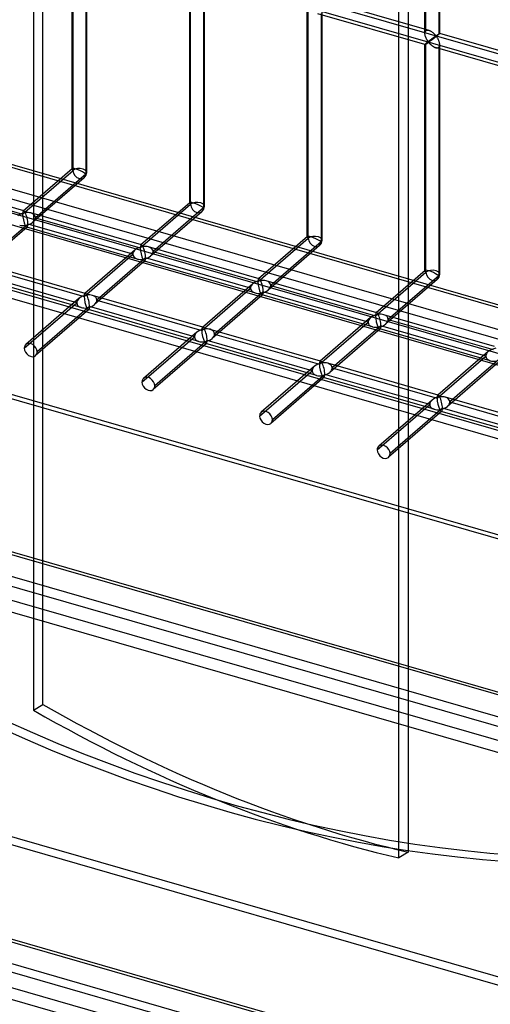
# Model space of a CAD drawing. Header units: millimetres. Extents: x -626 to 636, y -726 to 753.
# Tile 3 of 84: x -103 to 56, y -555 to -222. Entities that reach past the tile are written whole.
import ezdxf

# ---------------------------------------------------------------- set-up
doc = ezdxf.new("R2010")
doc.units = ezdxf.units.MM
doc.layers.add('MAIN-1', color=7, linetype='Continuous')
doc.layers.add('MAIN-2', color=7, linetype='Continuous')

msp = doc.modelspace()

# ---------------------------------------------------------------- linework, layer by layer
at = {"layer": 'MAIN-1'}
for p, q in [((-625.6, -121.31), (288.06, -385.06)), ((292.74, -405.95), (-620.92, -142.2)), ((-625.6, -252.45), (288.06, -516.2)), ((292.74, -537.09), (-620.92, -273.34)), ((-625.6, -383.59), (288.06, -647.34)), ((292.74, -668.23), (-620.92, -404.48))]:
    msp.add_line(p, q, dxfattribs=at)
at = {"layer": 'MAIN-2'}
for p, q in [((34.4, -226.19), (34.4, -70.8)), ((34.74, -225.27), (34.74, -70.47)), ((39.07, -71.72), (39.07, -226.52)), ((39.4, -226.19), (39.4, -70.8)), ((-94.81, -453.4), (-94.81, -95.78)), ((-97.96, -97.73), (-97.96, -455.34)), ((291.21, -385.11), (-622.45, -121.36)), ((598.87, -391.73), (-320.23, -126.41)), ((-319.9, -123.62), (634.9, -399.24)), ((-618.54, -138.8), (295.12, -402.55)), ((28.76, -145.82), (28.76, -503.43)), ((293.2, -394.01), (-553.59, -149.56)), ((25.61, -505.37), (25.61, -147.76)), ((-552.81, -153.01), (360.84, -416.76)), ((-84.95, -272.09), (-84.95, -195.48)), ((-84.61, -272.55), (-84.61, -195.15)), ((-80.28, -196.4), (-80.28, -273.8)), ((-79.95, -273.17), (-79.95, -195.48)), ((-44.83, -284.03), (-44.83, -206.63)), ((-45.16, -283.58), (-45.16, -206.97)), ((-40.5, -207.88), (-40.5, -285.28)), ((-40.17, -284.66), (-40.17, -206.97)), ((35.79, -225.14), (-0.39, -214.69)), ((-5.38, -295.06), (-5.38, -218.45)), ((-5.05, -295.52), (-5.05, -218.12)), ((34.41, -229.94), (-1.78, -219.5)), ((-0.72, -219.37), (-0.72, -296.77)), ((-0.38, -296.14), (-0.38, -218.45)), ((34.4, -226.2), (34.41, -226.05)), ((34.41, -226.33), (34.4, -226.2)), ((34.41, -226.05), (34.42, -225.91)), ((34.42, -226.47), (34.41, -226.33)), ((34.42, -225.91), (34.45, -225.78)), ((34.44, -226.61), (34.42, -226.47)), ((34.46, -226.75), (34.44, -226.61)), ((34.45, -225.78), (34.48, -225.66)), ((34.48, -225.66), (34.53, -225.54)), ((34.53, -225.54), (34.59, -225.44)), ((34.59, -225.44), (34.66, -225.35)), ((34.66, -225.35), (34.74, -225.27)), ((34.74, -225.27), (34.85, -225.19)), ((34.85, -225.19), (34.98, -225.13)), ((34.98, -225.13), (35.13, -225.09)), ((35.13, -225.09), (35.29, -225.07)), ((35.29, -225.07), (35.45, -225.07)), ((35.45, -225.07), (35.63, -225.1)), ((35.63, -225.1), (35.8, -225.14)), ((35.8, -225.14), (35.96, -225.19)), ((35.96, -225.19), (36.12, -225.26)), ((36.12, -225.26), (36.27, -225.33)), ((36.27, -225.33), (36.43, -225.41)), ((36.43, -225.41), (36.58, -225.5)), ((36.58, -225.5), (36.73, -225.6)), ((36.73, -225.6), (36.87, -225.71)), ((36.87, -225.71), (37.02, -225.82)), ((37.02, -225.82), (37.16, -225.93)), ((37.16, -225.93), (37.29, -226.05)), ((37.29, -226.05), (37.42, -226.16)), ((37.42, -226.16), (37.54, -226.28)), ((37.54, -226.28), (37.66, -226.4)), ((37.66, -226.4), (37.76, -226.52)), ((37.76, -226.52), (37.87, -226.63)), ((37.87, -226.63), (37.96, -226.73)), ((38.49, -226.73), (38.54, -226.7)), ((38.54, -226.7), (38.59, -226.67)), ((38.59, -226.67), (38.64, -226.63)), ((38.64, -226.63), (38.69, -226.6)), ((38.69, -226.6), (38.74, -226.57)), ((38.74, -226.57), (38.79, -226.53)), ((38.79, -226.53), (38.83, -226.5)), ((38.9, -226.66), (38.8, -226.74)), ((38.83, -226.5), (38.88, -226.47)), ((38.88, -226.47), (38.93, -226.44)), ((38.99, -226.59), (38.9, -226.66)), ((38.93, -226.44), (38.97, -226.41)), ((38.97, -226.41), (39.01, -226.39)), ((39.07, -226.52), (38.99, -226.59)), ((39.01, -226.39), (39.06, -226.36)), ((39.06, -226.36), (39.1, -226.33)), ((39.12, -226.47), (39.07, -226.52)), ((39.1, -226.33), (39.13, -226.31)), ((39.18, -226.42), (39.12, -226.47)), ((39.13, -226.31), (39.17, -226.29)), ((39.17, -226.29), (39.2, -226.27)), ((39.22, -226.38), (39.18, -226.42)), ((39.2, -226.27), (39.24, -226.25)), ((39.27, -226.34), (39.22, -226.38)), ((39.24, -226.25), (39.27, -226.23)), ((39.27, -226.23), (39.29, -226.22)), ((39.3, -226.3), (39.27, -226.34)), ((39.29, -226.22), (39.32, -226.2)), ((39.33, -226.27), (39.3, -226.3)), ((39.32, -226.2), (39.34, -226.19)), ((39.36, -226.25), (39.33, -226.27)), ((39.34, -226.19), (39.36, -226.19)), ((39.36, -226.19), (39.37, -226.18)), ((39.38, -226.22), (39.36, -226.25)), ((39.37, -226.18), (39.39, -226.18)), ((39.39, -226.21), (39.38, -226.22)), ((39.39, -226.18), (39.39, -226.18)), ((39.39, -226.18), (39.4, -226.18)), ((75.58, -236.62), (39.39, -226.18)), ((39.4, -226.19), (39.39, -226.21)), ((39.4, -226.18), (39.4, -226.18)), ((39.4, -226.18), (39.4, -226.18)), ((39.4, -226.18), (39.4, -226.18)), ((39.4, -226.18), (39.4, -226.18)), ((39.4, -226.18), (39.4, -226.18)), ((39.4, -226.18), (39.4, -226.19)), ((34.41, -229.92), (34.4, -229.94)), ((34.4, -229.94), (34.4, -229.94)), ((34.4, -229.94), (34.4, -229.94)), ((34.4, -229.94), (34.4, -229.94)), ((34.4, -229.94), (34.4, -229.94)), ((34.4, -229.94), (34.41, -229.94)), ((34.4, -306.54), (34.4, -229.94)), ((34.42, -229.9), (34.41, -229.92)), ((34.41, -229.94), (34.41, -229.94)), ((34.41, -229.94), (34.42, -229.94)), ((34.45, -229.87), (34.42, -229.9)), ((34.42, -229.94), (34.44, -229.94)), ((34.44, -229.94), (34.47, -229.93)), ((34.48, -229.83), (34.45, -229.87)), ((34.49, -226.88), (34.46, -226.75)), ((34.47, -229.93), (34.5, -229.91)), ((34.53, -229.79), (34.48, -229.83)), ((34.53, -227.02), (34.49, -226.88)), ((34.5, -229.91), (34.53, -229.89)), ((34.57, -227.16), (34.53, -227.02)), ((34.59, -229.73), (34.53, -229.79)), ((34.53, -229.89), (34.58, -229.87)), ((34.62, -227.29), (34.57, -227.16)), ((34.58, -229.87), (34.62, -229.84)), ((34.66, -229.67), (34.59, -229.73)), ((34.67, -227.43), (34.62, -227.29)), ((34.62, -229.84), (34.67, -229.81)), ((34.74, -229.6), (34.66, -229.67)), ((34.72, -227.57), (34.67, -227.43)), ((34.67, -229.81), (34.73, -229.78)), ((34.78, -227.7), (34.72, -227.57)), ((34.73, -229.78), (34.78, -229.74)), ((34.79, -229.55), (34.74, -229.6)), ((34.74, -307), (34.74, -229.6)), ((34.84, -227.83), (34.78, -227.7)), ((34.78, -229.74), (34.85, -229.7)), ((34.85, -229.5), (34.79, -229.55)), ((34.9, -227.96), (34.84, -227.83)), ((34.91, -229.45), (34.85, -229.5)), ((34.85, -229.7), (34.91, -229.66)), ((34.97, -228.08), (34.9, -227.96)), ((34.98, -229.4), (34.91, -229.45)), ((34.91, -229.66), (34.97, -229.62)), ((35.03, -228.21), (34.97, -228.08)), ((34.97, -229.62), (35.04, -229.57)), ((35.05, -229.34), (34.98, -229.4)), ((35.1, -228.32), (35.03, -228.21)), ((35.04, -229.57), (35.11, -229.53)), ((35.12, -229.28), (35.05, -229.34)), ((35.17, -228.44), (35.1, -228.32)), ((35.11, -229.53), (35.17, -229.48)), ((35.2, -229.22), (35.12, -229.28)), ((35.24, -228.55), (35.17, -228.44)), ((35.17, -229.48), (35.24, -229.43)), ((35.28, -229.15), (35.2, -229.22)), ((35.3, -228.65), (35.24, -228.55)), ((35.24, -229.43), (35.31, -229.39)), ((35.36, -229.09), (35.28, -229.15)), ((35.37, -228.75), (35.3, -228.65)), ((35.31, -229.39), (35.38, -229.34)), ((35.44, -229.02), (35.36, -229.09)), ((35.44, -228.84), (35.37, -228.75)), ((35.38, -229.34), (35.44, -229.3)), ((35.5, -228.93), (35.44, -228.84)), ((35.52, -228.96), (35.44, -229.02)), ((35.44, -229.3), (35.5, -229.26)), ((35.56, -229.01), (35.5, -228.93)), ((35.5, -229.26), (35.57, -229.22)), ((35.61, -228.89), (35.52, -228.96)), ((35.64, -229.08), (35.56, -229.01)), ((35.57, -229.22), (35.65, -229.2)), ((35.69, -228.82), (35.61, -228.89)), ((35.73, -229.07), (35.64, -229.08)), ((35.65, -229.2), (35.74, -229.27)), ((35.78, -228.75), (35.69, -228.82)), ((35.8, -229.02), (35.73, -229.07)), ((35.74, -229.27), (35.8, -229.35)), ((35.87, -228.68), (35.78, -228.75)), ((35.87, -228.98), (35.8, -229.02)), ((35.8, -229.35), (35.87, -229.43)), ((35.96, -228.62), (35.87, -228.68)), ((35.94, -228.93), (35.87, -228.98)), ((35.87, -229.43), (35.95, -229.51)), ((36.02, -228.87), (35.94, -228.93)), ((35.95, -229.51), (36.03, -229.6)), ((36.04, -228.55), (35.96, -228.62)), ((36.11, -228.81), (36.02, -228.87)), ((36.03, -229.6), (36.11, -229.69)), ((36.13, -228.48), (36.04, -228.55)), ((36.19, -228.75), (36.11, -228.81)), ((36.11, -229.69), (36.2, -229.78)), ((36.21, -228.42), (36.13, -228.48)), ((36.29, -228.68), (36.19, -228.75)), ((36.2, -229.78), (36.29, -229.87)), ((36.3, -228.35), (36.21, -228.42)), ((36.38, -228.61), (36.29, -228.68)), ((36.29, -229.87), (36.39, -229.96)), ((36.38, -228.29), (36.3, -228.35)), ((36.47, -228.22), (36.38, -228.29)), ((36.48, -228.54), (36.38, -228.61)), ((36.39, -229.96), (36.49, -230.05)), ((36.55, -228.16), (36.47, -228.22)), ((36.59, -228.46), (36.48, -228.54)), ((36.63, -228.1), (36.55, -228.16)), ((36.69, -228.38), (36.59, -228.46)), ((36.71, -228.03), (36.63, -228.1)), ((36.8, -228.3), (36.69, -228.38)), ((36.8, -227.97), (36.71, -228.03)), ((36.88, -227.91), (36.8, -227.97)), ((36.92, -228.22), (36.8, -228.3)), ((36.96, -227.85), (36.88, -227.91)), ((37.03, -228.13), (36.92, -228.22)), ((37.03, -227.8), (36.96, -227.85)), ((37.11, -227.74), (37.03, -227.8)), ((37.15, -228.04), (37.03, -228.13)), ((37.19, -227.68), (37.11, -227.74)), ((37.27, -227.95), (37.15, -228.04)), ((37.26, -227.63), (37.19, -227.68)), ((37.33, -227.58), (37.26, -227.63)), ((37.38, -227.86), (37.27, -227.95)), ((37.4, -227.52), (37.33, -227.58)), ((37.5, -227.77), (37.38, -227.86)), ((37.47, -227.47), (37.4, -227.52)), ((37.54, -227.43), (37.47, -227.47)), ((37.62, -227.68), (37.5, -227.77)), ((37.6, -227.38), (37.54, -227.43)), ((37.66, -227.33), (37.6, -227.38)), ((37.75, -227.58), (37.62, -227.68)), ((37.72, -227.29), (37.66, -227.33)), ((37.78, -227.25), (37.72, -227.29)), ((37.87, -227.49), (37.75, -227.58)), ((37.84, -227.21), (37.78, -227.25)), ((37.89, -227.17), (37.84, -227.21)), ((38, -227.39), (37.87, -227.49)), ((37.94, -227.14), (37.89, -227.17)), ((37.99, -227.1), (37.94, -227.14)), ((37.96, -226.73), (38.05, -226.83)), ((38.04, -227.07), (37.99, -227.1)), ((38.12, -227.29), (38, -227.39)), ((38.09, -227.05), (38.04, -227.07)), ((38.05, -226.83), (38.15, -226.92)), ((38.15, -227.04), (38.09, -227.05)), ((38.24, -227.19), (38.12, -227.29)), ((38.15, -226.92), (38.21, -226.91)), ((38.25, -227.13), (38.15, -227.04)), ((38.21, -226.91), (38.26, -226.88)), ((38.36, -227.1), (38.24, -227.19)), ((38.33, -227.23), (38.25, -227.13)), ((38.26, -226.88), (38.31, -226.86)), ((38.31, -226.86), (38.35, -226.83)), ((38.41, -227.35), (38.33, -227.23)), ((38.35, -226.83), (38.4, -226.8)), ((38.48, -227.01), (38.36, -227.1)), ((38.4, -226.8), (38.45, -226.76)), ((38.5, -227.47), (38.41, -227.35)), ((38.45, -226.76), (38.49, -226.73)), ((38.59, -226.91), (38.48, -227.01)), ((38.58, -227.6), (38.5, -227.47)), ((38.67, -227.74), (38.58, -227.6)), ((38.7, -226.83), (38.59, -226.91)), ((38.76, -227.89), (38.67, -227.74)), ((38.8, -226.74), (38.7, -226.83)), ((38.84, -228.05), (38.76, -227.89)), ((38.92, -228.2), (38.84, -228.05)), ((39, -228.37), (38.92, -228.2)), ((39.07, -228.54), (39, -228.37)), ((39.14, -228.71), (39.07, -228.54)), ((39.2, -228.88), (39.14, -228.71)), ((39.26, -229.06), (39.2, -228.88)), ((39.31, -229.23), (39.26, -229.06)), ((39.34, -229.4), (39.31, -229.23)), ((39.37, -229.58), (39.34, -229.4)), ((39.39, -229.75), (39.37, -229.58)), ((39.4, -229.92), (39.39, -229.75)), ((39.39, -230.11), (39.4, -229.92)), ((39.4, -307.63), (39.4, -229.94)), ((36.49, -230.05), (36.59, -230.14)), ((36.59, -230.14), (36.7, -230.23)), ((36.7, -230.23), (36.81, -230.32)), ((36.81, -230.32), (36.92, -230.41)), ((36.92, -230.41), (37.04, -230.49)), ((37.04, -230.49), (37.15, -230.57)), ((37.15, -230.57), (37.27, -230.65)), ((37.27, -230.65), (37.39, -230.72)), ((37.39, -230.72), (37.51, -230.78)), ((37.51, -230.78), (37.63, -230.84)), ((37.63, -230.84), (37.75, -230.89)), ((37.75, -230.89), (37.88, -230.94)), ((37.88, -230.94), (38, -230.98)), ((38, -230.98), (38.14, -231.02)), ((74.19, -241.43), (38.01, -230.98)), ((38.14, -231.02), (38.27, -231.04)), ((38.27, -231.04), (38.4, -231.05)), ((38.4, -231.05), (38.53, -231.05)), ((38.53, -231.05), (38.65, -231.04)), ((38.65, -231.04), (38.77, -231.01)), ((38.77, -231.01), (38.88, -230.97)), ((38.88, -230.97), (38.98, -230.92)), ((38.98, -230.92), (39.07, -230.85)), ((39.07, -230.85), (39.17, -230.74)), ((39.07, -230.85), (39.07, -308.25)), ((39.17, -230.74), (39.25, -230.61)), ((39.25, -230.61), (39.32, -230.46)), ((39.32, -230.46), (39.37, -230.3)), ((39.37, -230.3), (39.39, -230.11)), ((-358.99, -239.89), (558.99, -504.89)), ((556.49, -507.06), (-361.49, -242.06)), ((291.21, -516.25), (-622.45, -252.5)), ((595.8, -552.32), (-395.8, -266.07)), ((588.97, -548.91), (-393.97, -265.16)), ((-618.54, -269.95), (295.12, -533.7)), ((-101.66, -287.32), (-84.61, -272.55)), ((-84.9, -271.99), (-101.44, -286.31)), ((-101.26, -286.27), (-138.64, -275.48)), ((-80.81, -275.06), (-98.17, -290.09)), ((-80.28, -273.8), (-97.33, -288.56)), ((-137.12, -277.08), (-101.66, -287.32)), ((293.2, -525.15), (-553.59, -280.71)), ((-552.81, -284.16), (360.84, -547.91)), ((-61.88, -298.8), (-44.83, -284.03)), ((-45.12, -283.48), (-61.66, -297.8)), ((-41.03, -286.55), (-58.38, -301.58)), ((-40.5, -285.28), (-57.55, -300.05)), ((-61.47, -297.76), (-98.85, -286.97)), ((-97.33, -288.56), (-61.88, -298.8)), ((-100.06, -291.73), (-117.14, -306.53)), ((-99.83, -290.73), (-116.31, -305)), ((-62.86, -302.56), (-100.24, -291.77)), ((-64.38, -300.96), (-99.83, -290.73)), ((-22.1, -310.28), (-5.05, -295.52)), ((-5.34, -294.96), (-21.87, -309.28)), ((-63.55, -299.44), (-80.63, -314.23)), ((-21.69, -309.24), (-59.07, -298.45)), ((-57.55, -300.05), (-22.1, -310.28)), ((-1.25, -298.03), (-18.6, -313.06)), ((-0.72, -296.77), (-17.77, -311.53)), ((-80.85, -315.23), (-64.38, -300.96)), ((-60.27, -303.21), (-77.36, -318.01)), ((-60.05, -302.21), (-76.53, -316.48)), ((-23.08, -314.05), (-60.46, -303.25)), ((-24.6, -312.45), (-60.05, -302.21)), ((-80.45, -314.19), (-117.83, -303.4)), ((-116.31, -305), (-80.85, -315.23)), ((34.45, -306.45), (17.91, -320.77)), ((-81.83, -318.99), (-119.22, -308.2)), ((-83.35, -317.4), (-118.81, -307.16)), ((18.09, -320.73), (-19.29, -309.94)), ((17.69, -321.77), (34.74, -307)), ((38.54, -309.52), (21.18, -324.55)), ((39.07, -308.25), (22.01, -323.02)), ((-41.07, -326.72), (-24.6, -312.45)), ((-23.76, -310.92), (-40.85, -325.72)), ((-17.77, -311.53), (17.69, -321.77)), ((-82.52, -315.87), (-100.55, -331.48)), ((-40.66, -325.68), (-78.05, -314.88)), ((-76.53, -316.48), (-41.07, -326.72)), ((-20.49, -314.7), (-37.58, -329.49)), ((-20.27, -313.7), (-36.74, -327.97)), ((16.71, -325.53), (-20.67, -314.74)), ((15.19, -323.93), (-20.27, -313.7)), ((-101.08, -332.75), (-83.35, -317.4)), ((-79.25, -319.65), (-97.28, -335.26)), ((-79.03, -318.65), (-96.75, -334)), ((-42.05, -330.48), (-79.43, -319.69)), ((-43.57, -328.88), (-79.03, -318.65)), ((16.02, -322.4), (-1.07, -337.2)), ((57.88, -332.21), (20.49, -321.42)), ((22.01, -323.02), (57.47, -333.25)), ((-0.88, -337.16), (-38.26, -326.37)), ((-1.29, -338.2), (15.19, -323.93)), ((19.29, -326.18), (2.21, -340.98)), ((19.52, -325.18), (3.04, -339.45)), ((56.49, -337.01), (19.11, -326.22)), ((54.97, -335.42), (19.52, -325.18)), ((-61.3, -344.23), (-43.57, -328.88)), ((-42.74, -327.35), (-60.77, -342.97)), ((-36.74, -327.97), (-1.29, -338.2)), ((-39.47, -331.13), (-57.5, -346.75)), ((-39.24, -330.13), (-56.97, -345.48)), ((-2.27, -341.96), (-39.65, -331.17)), ((-3.79, -340.37), (-39.24, -330.13)), ((38.49, -349.69), (54.97, -335.42)), ((55.8, -333.89), (38.72, -348.69)), ((59.3, -336.67), (42.82, -350.94)), ((-2.95, -338.84), (-20.99, -354.45)), ((38.9, -348.64), (1.52, -337.85)), ((3.04, -339.45), (38.49, -349.69)), ((59.08, -337.67), (41.99, -352.46)), ((-21.51, -355.72), (-3.79, -340.37)), ((0.32, -342.62), (-17.71, -358.23)), ((0.54, -341.61), (-17.18, -356.97)), ((37.52, -353.45), (0.13, -342.66)), ((36, -351.85), (0.54, -341.61)), ((78.68, -360.13), (41.3, -349.34)), ((18.27, -367.2), (36, -351.85)), ((36.83, -350.32), (18.8, -365.94)), ((40.32, -353.1), (22.6, -368.45)), ((75.78, -363.33), (40.32, -353.1)), ((42.82, -350.94), (78.28, -361.17)), ((40.1, -354.1), (22.07, -369.71)), ((77.3, -364.93), (39.92, -354.14)), ((309.79, -620.85), (-526.07, -379.56)), ((-523.57, -377.39), (459.37, -661.14)), ((291.21, -647.39), (-622.45, -383.64)), ((-618.54, -401.09), (295.12, -664.84)), ((293.88, -659.3), (-558.99, -413.1)), ((-556.49, -410.93), (293.19, -656.21)), ((-97.96, -455.34), (-94.81, -453.4)), ((28.76, -503.43), (25.61, -505.37))]:
    msp.add_line(p, q, dxfattribs=at)
for centre, end in [((-82.45, -273.17), 359.9974), ((-42.67, -284.66), 359.9972), ((-2.88, -296.14), 359.9972), ((36.9, -307.63), 359.9972)]:
    msp.add_arc(centre, 2.5, 310.8971, end, dxfattribs=at)
for centre, major_axis, ratio, start_param, end_param in [((-32.1, -27.8), (-346.97, 400.64), 0.75, 0.713724, 3.141593), ((-34.6, -29.96), (346.97, -400.64), 0.75, -2.427868, 0), ((-82.45, -273.17), (-2.49, 1.14), 0.208712, -0.092118, 0.095097), ((-82.45, -273.17), (-2.49, 1.14), 0.208712, 0.095097, 0.618662), ((-82.45, -273.17), (-2.49, 1.14), 0.208712, -2.522931, -0.092118), ((-82.45, -273.17), (-2.5, 0), 0.5, -2.094395, -0.523599), ((-82.45, -273.17), (1.64, -1.89), 0.75, -2.427868, 0.713724), ((-82.45, -273.17), (-2.5, 0), 0.5, 2.617994, 4.18879), ((-42.67, -284.66), (-2.49, 1.14), 0.208712, -2.522931, -0.092118), ((-42.67, -284.66), (-2.5, 0), 0.5, -2.094395, -0.523599), ((-100.75, -289.02), (-0.6, 2.75), 0.249311, 0.132826, 0.848259), ((-100.75, -289.02), (-0.6, 2.75), 0.249311, -0.13718, 0.132826), ((-100.75, -289.02), (-0.6, 2.75), 0.249311, -0.722537, -0.13718), ((-42.67, -284.66), (-2.49, 1.14), 0.208712, -0.092118, 0.095097), ((-42.67, -284.66), (-2.49, 1.14), 0.208712, 0.095097, 0.618662), ((-42.67, -284.66), (1.64, -1.89), 0.75, -2.427868, 0.713724), ((-42.67, -284.66), (-2.5, 0), 0.5, 2.617994, 4.18879), ((-100.75, -289.02), (3.38, 0.74), 0.615841, 1.436262, 2.291625), ((-100.75, -289.02), (-0.6, 2.75), 0.249311, 0.848259, 2.419055), ((-100.75, -289.02), (3.38, 0.74), 0.615841, 0.850904, 1.436262), ((-100.75, -289.02), (-0.6, 2.75), 0.249311, -2.293334, -0.722537), ((-100.75, -289.02), (3.38, 0.74), 0.615841, -0.134535, 0.850904), ((-100.75, -289.02), (3.38, 0.74), 0.615841, -0.849968, -0.134535), ((-100.75, -289.02), (3.38, 0.74), 0.615841, -2.290689, -1.705331), ((-100.75, -289.02), (3.38, 0.74), 0.615841, -1.705331, -0.849968), ((-100.75, -289.02), (-0.6, 2.75), 0.249311, 2.419055, 3.004413), ((-100.75, -289.02), (-0.6, 2.75), 0.249311, 3.004413, 3.274419), ((-100.75, -289.02), (-0.6, 2.75), 0.249311, -3.008767, -2.293334), ((-2.88, -296.14), (-2.49, 1.14), 0.208712, -0.092118, 0.095097), ((-2.88, -296.14), (-2.49, 1.14), 0.208712, 0.095097, 0.618662), ((-2.88, -296.14), (-2.49, 1.14), 0.208712, -2.522931, -0.092118), ((-2.88, -296.14), (-2.5, 0), 0.5, -2.094395, -0.523599), ((-2.88, -296.14), (1.64, -1.89), 0.75, -2.427868, 0.713724), ((-2.88, -296.14), (-2.5, 0), 0.5, 2.617994, 4.18879), ((-60.97, -300.51), (3.38, 0.74), 0.615841, 2.291625, 3.007058), ((-60.97, -300.51), (3.38, 0.74), 0.615841, 1.436262, 2.291625), ((-60.97, -300.51), (-0.6, 2.75), 0.249311, 0.132826, 0.848259), ((-60.97, -300.51), (-0.6, 2.75), 0.249311, 0.848259, 2.419055), ((-60.97, -300.51), (-0.6, 2.75), 0.249311, -0.13718, 0.132826), ((-60.97, -300.51), (-0.6, 2.75), 0.249311, -0.722537, -0.13718), ((-60.97, -300.51), (3.38, 0.74), 0.615841, 0.850904, 1.436262), ((-60.97, -300.51), (-0.6, 2.75), 0.249311, -2.293334, -0.722537), ((-60.97, -300.51), (3.38, 0.74), 0.615841, -0.134535, 0.850904), ((-60.97, -300.51), (3.38, 0.74), 0.615841, -0.849968, -0.134535), ((-60.97, -300.51), (3.38, 0.74), 0.615841, 3.007058, 3.992497), ((-60.97, -300.51), (3.38, 0.74), 0.615841, -2.290689, -1.705331), ((-60.97, -300.51), (3.38, 0.74), 0.615841, -1.705331, -0.849968), ((-60.97, -300.51), (-0.6, 2.75), 0.249311, 2.419055, 3.004413), ((-60.97, -300.51), (-0.6, 2.75), 0.249311, 3.004413, 3.274419), ((-60.97, -300.51), (-0.6, 2.75), 0.249311, -3.008767, -2.293334), ((36.9, -307.63), (-2.49, 1.14), 0.208712, -0.092118, 0.095097), ((36.9, -307.63), (-2.49, 1.14), 0.208712, 0.095097, 0.618662), ((36.9, -307.63), (-2.49, 1.14), 0.208712, -2.522931, -0.092118), ((36.9, -307.63), (-2.5, 0), 0.5, -2.094395, -0.523599), ((36.9, -307.63), (-2.5, 0), 0.5, 2.617994, 4.18879), ((-21.18, -311.99), (3.38, 0.74), 0.615841, 1.436262, 2.291625), ((-21.18, -311.99), (-0.6, 2.75), 0.249311, 0.132826, 0.848259), ((-21.18, -311.99), (-0.6, 2.75), 0.249311, -0.13718, 0.132826), ((-21.18, -311.99), (-0.6, 2.75), 0.249311, -0.722537, -0.13718), ((-21.18, -311.99), (3.38, 0.74), 0.615841, 0.850904, 1.436262), ((-21.18, -311.99), (-0.6, 2.75), 0.249311, -2.293334, -0.722537), ((-21.18, -311.99), (3.38, 0.74), 0.615841, -0.134535, 0.850904), ((36.9, -307.63), (1.64, -1.89), 0.75, -2.427868, 0.713724), ((-21.18, -311.99), (3.38, 0.74), 0.615841, 2.291625, 3.007058), ((-21.18, -311.99), (3.38, 0.74), 0.615841, 3.007058, 3.992497), ((-21.18, -311.99), (-0.6, 2.75), 0.249311, 0.848259, 2.419055), ((-21.18, -311.99), (3.38, 0.74), 0.615841, -1.705331, -0.849968), ((-21.18, -311.99), (3.38, 0.74), 0.615841, -0.849968, -0.134535), ((-79.94, -316.94), (3.38, 0.74), 0.615841, 2.291625, 3.007058), ((-79.94, -316.94), (3.38, 0.74), 0.615841, 1.436262, 2.291625), ((-79.94, -316.94), (-0.6, 2.75), 0.249311, 0.132826, 0.848259), ((-79.94, -316.94), (-0.6, 2.75), 0.249311, 0.848259, 2.419055), ((-79.94, -316.94), (-0.6, 2.75), 0.249311, -0.13718, 0.132826), ((-79.94, -316.94), (-0.6, 2.75), 0.249311, -0.722537, -0.13718), ((-79.94, -316.94), (3.38, 0.74), 0.615841, 0.850904, 1.436262), ((-79.94, -316.94), (-0.6, 2.75), 0.249311, -2.293334, -0.722537), ((-79.94, -316.94), (3.38, 0.74), 0.615841, -0.134535, 0.850904), ((-79.94, -316.94), (3.38, 0.74), 0.615841, -0.849968, -0.134535), ((-21.18, -311.99), (3.38, 0.74), 0.615841, -2.290689, -1.705331), ((-21.18, -311.99), (-0.6, 2.75), 0.249311, 2.419055, 3.004413), ((-21.18, -311.99), (-0.6, 2.75), 0.249311, 3.004413, 3.274419), ((-21.18, -311.99), (-0.6, 2.75), 0.249311, -3.008767, -2.293334), ((-79.94, -316.94), (3.38, 0.74), 0.615841, 3.007058, 3.992497), ((-79.94, -316.94), (3.38, 0.74), 0.615841, -2.290689, -1.705331), ((-79.94, -316.94), (3.38, 0.74), 0.615841, -1.705331, -0.849968), ((-79.94, -316.94), (-0.6, 2.75), 0.249311, 2.419055, 3.004413), ((-79.94, -316.94), (-0.6, 2.75), 0.249311, 3.004413, 3.274419), ((-79.94, -316.94), (-0.6, 2.75), 0.249311, -3.008767, -2.293334), ((18.6, -323.48), (3.38, 0.74), 0.615841, 2.291625, 3.007058), ((18.6, -323.48), (3.38, 0.74), 0.615841, 1.436262, 2.291625), ((18.6, -323.48), (-0.6, 2.75), 0.249311, 0.132826, 0.848259), ((18.6, -323.48), (-0.6, 2.75), 0.249311, 0.848259, 2.419055), ((18.6, -323.48), (-0.6, 2.75), 0.249311, -0.13718, 0.132826), ((18.6, -323.48), (-0.6, 2.75), 0.249311, -0.722537, -0.13718), ((18.6, -323.48), (3.38, 0.74), 0.615841, 0.850904, 1.436262), ((18.6, -323.48), (-0.6, 2.75), 0.249311, -2.293334, -0.722537), ((18.6, -323.48), (3.38, 0.74), 0.615841, -0.134535, 0.850904), ((18.6, -323.48), (3.38, 0.74), 0.615841, -0.849968, -0.134535), ((-40.16, -328.42), (3.38, 0.74), 0.615841, 1.436262, 2.291625), ((-40.16, -328.42), (-0.6, 2.75), 0.249311, 0.132826, 0.848259), ((-40.16, -328.42), (-0.6, 2.75), 0.249311, 0.848259, 2.419055), ((-40.16, -328.42), (-0.6, 2.75), 0.249311, -0.13718, 0.132826), ((-40.16, -328.42), (-0.6, 2.75), 0.249311, -0.722537, -0.13718), ((-40.16, -328.42), (3.38, 0.74), 0.615841, 0.850904, 1.436262), ((-40.16, -328.42), (-0.6, 2.75), 0.249311, -2.293334, -0.722537), ((-40.16, -328.42), (3.38, 0.74), 0.615841, -0.134535, 0.850904), ((18.6, -323.48), (3.38, 0.74), 0.615841, 3.007058, 3.992497), ((18.6, -323.48), (3.38, 0.74), 0.615841, -2.290689, -1.705331), ((18.6, -323.48), (3.38, 0.74), 0.615841, -1.705331, -0.849968), ((18.6, -323.48), (-0.6, 2.75), 0.249311, 2.419055, 3.004413), ((18.6, -323.48), (-0.6, 2.75), 0.249311, 3.004413, 3.274419), ((18.6, -323.48), (-0.6, 2.75), 0.249311, -3.008767, -2.293334), ((-40.16, -328.42), (3.38, 0.74), 0.615841, 2.291625, 3.007058), ((-40.16, -328.42), (3.38, 0.74), 0.615841, 3.007058, 3.992497), ((-40.16, -328.42), (3.38, 0.74), 0.615841, -1.705331, -0.849968), ((-40.16, -328.42), (3.38, 0.74), 0.615841, -0.849968, -0.134535), ((-98.92, -333.37), (-1.64, 1.89), 0.75, 0.000079, 0.713724), ((-98.92, -333.37), (-1.64, 1.89), 0.75, 0.713724, 3.141672), ((-98.92, -333.37), (-1.64, 1.89), 0.75, -2.427868, 0.000079), ((-40.16, -328.42), (3.38, 0.74), 0.615841, -2.290689, -1.705331), ((-40.16, -328.42), (-0.6, 2.75), 0.249311, 2.419055, 3.004413), ((-40.16, -328.42), (-0.6, 2.75), 0.249311, 3.004413, 3.274419), ((-40.16, -328.42), (-0.6, 2.75), 0.249311, -3.008767, -2.293334), ((58.38, -334.96), (3.38, 0.74), 0.615841, 1.436262, 2.291625), ((-98.92, -333.37), (-1.64, 1.89), 0.75, -3.141514, -2.427868), ((58.38, -334.96), (3.38, 0.74), 0.615841, 2.291625, 3.007058), ((58.38, -334.96), (3.38, 0.74), 0.615841, 3.007058, 3.992497), ((-0.37, -339.91), (3.38, 0.74), 0.615841, 2.291625, 3.007058), ((-0.37, -339.91), (3.38, 0.74), 0.615841, 1.436262, 2.291625), ((-0.37, -339.91), (-0.6, 2.75), 0.249311, 0.132826, 0.848259), ((-0.37, -339.91), (-0.6, 2.75), 0.249311, 0.848259, 2.419055), ((-0.37, -339.91), (-0.6, 2.75), 0.249311, -0.13718, 0.132826), ((-0.37, -339.91), (-0.6, 2.75), 0.249311, -0.722537, -0.13718), ((-0.37, -339.91), (3.38, 0.74), 0.615841, 0.850904, 1.436262), ((-0.37, -339.91), (-0.6, 2.75), 0.249311, -2.293334, -0.722537), ((-0.37, -339.91), (3.38, 0.74), 0.615841, -0.134535, 0.850904), ((-0.37, -339.91), (3.38, 0.74), 0.615841, -0.849968, -0.134535), ((58.38, -334.96), (3.38, 0.74), 0.615841, -2.290689, -1.705331), ((-59.13, -344.86), (-1.64, 1.89), 0.75, 0.000079, 0.713724), ((-59.13, -344.86), (-1.64, 1.89), 0.75, -2.427868, 0.000079), ((-0.37, -339.91), (3.38, 0.74), 0.615841, 3.007058, 3.992497), ((-0.37, -339.91), (3.38, 0.74), 0.615841, -2.290689, -1.705331), ((-0.37, -339.91), (3.38, 0.74), 0.615841, -1.705331, -0.849968), ((-0.37, -339.91), (-0.6, 2.75), 0.249311, 2.419055, 3.004413), ((-0.37, -339.91), (-0.6, 2.75), 0.249311, 3.004413, 3.274419), ((-0.37, -339.91), (-0.6, 2.75), 0.249311, -3.008767, -2.293334), ((-59.13, -344.86), (-1.64, 1.89), 0.75, 0.713724, 3.141672), ((-59.13, -344.86), (-1.64, 1.89), 0.75, -3.141514, -2.427868), ((39.41, -351.39), (3.38, 0.74), 0.615841, 1.436262, 2.291625), ((39.41, -351.39), (-0.6, 2.75), 0.249311, 0.132826, 0.848259), ((39.41, -351.39), (-0.6, 2.75), 0.249311, 0.848259, 2.419055), ((39.41, -351.39), (-0.6, 2.75), 0.249311, -0.13718, 0.132826), ((39.41, -351.39), (-0.6, 2.75), 0.249311, -0.722537, -0.13718), ((39.41, -351.39), (3.38, 0.74), 0.615841, 0.850904, 1.436262), ((39.41, -351.39), (-0.6, 2.75), 0.249311, -2.293334, -0.722537), ((39.41, -351.39), (3.38, 0.74), 0.615841, -0.134535, 0.850904), ((39.41, -351.39), (3.38, 0.74), 0.615841, 2.291625, 3.007058), ((39.41, -351.39), (3.38, 0.74), 0.615841, 3.007058, 3.992497), ((39.41, -351.39), (3.38, 0.74), 0.615841, -1.705331, -0.849968), ((39.41, -351.39), (-0.6, 2.75), 0.249311, -3.008767, -2.293334), ((39.41, -351.39), (3.38, 0.74), 0.615841, -0.849968, -0.134535), ((-19.35, -356.34), (-1.64, 1.89), 0.75, 0.000079, 0.713724), ((-19.35, -356.34), (-1.64, 1.89), 0.75, 0.713724, 3.141672), ((-19.35, -356.34), (-1.64, 1.89), 0.75, -2.427868, 0.000079), ((39.41, -351.39), (3.38, 0.74), 0.615841, -2.290689, -1.705331), ((39.41, -351.39), (-0.6, 2.75), 0.249311, 2.419055, 3.004413), ((39.41, -351.39), (-0.6, 2.75), 0.249311, 3.004413, 3.274419), ((-19.35, -356.34), (-1.64, 1.89), 0.75, -3.141514, -2.427868), ((20.43, -367.83), (-1.64, 1.89), 0.75, 0.000079, 0.713724), ((20.43, -367.83), (-1.64, 1.89), 0.75, -2.427868, 0.000079), ((20.43, -367.83), (-1.64, 1.89), 0.75, 0.713724, 3.141672), ((20.43, -367.83), (-1.64, 1.89), 0.75, -3.141514, -2.427868), ((-33.03, -28.99), (-275.82, 446.71), 0.673028, 2.247224, 2.55125), ((-36.17, -30.94), (275.82, -446.71), 0.673028, -0.894369, -0.590342)]:
    msp.add_ellipse(centre, major_axis=major_axis, ratio=ratio, start_param=start_param, end_param=end_param, dxfattribs=at)

doc.saveas('drawing.dxf')
